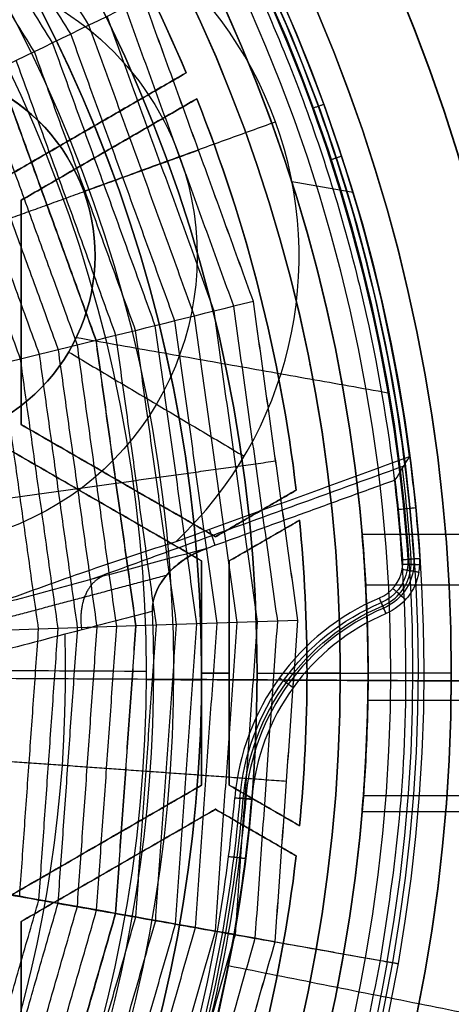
# Model space of a CAD drawing. Header units: millimetres. Extents: x -29.5 to 29.5, y -27.3 to 24.7.
# Tile 43 of 65: x 11.4 to 15.3, y -4.3 to 4.6. Entities that reach past the tile are written whole.
import ezdxf

# ---------------------------------------------------------------- set-up
doc = ezdxf.new("R2010")
doc.units = ezdxf.units.MM
for name, color, linetype, true_color in [('COTA', 252, 'Continuous', 0x696969), ('IGES level 1', 7, 'Continuous', 0xe5eaed), ('IGES level 16', 7, 'Continuous', 0xffffff), ('IGES level 3', 7, 'Continuous', 0xe5eaed), ('IGES level 5', 7, 'Continuous', 0xe5eaed), ('IGES level 7', 2, 'Continuous', 0xffff00), ('IGES level 8', 7, 'Continuous', 0xcad1ee)]:
    doc.layers.add(name, color=color, linetype=linetype, true_color=true_color)

# ---------------------------------------------------------------- blocks, each defined once
blk = doc.blocks.new('KIVI_5W_3D')
at = {"layer": 'IGES level 1'}
for centre, radius in [((0, 0, -0.3), 26), ((0, 0, -1.55), 25.85), ((0, 0, -1.7), 25.7), ((0, 0), 21), ((0, 0), 19.75), ((0, 0, -1.7), 19)]:
    blk.add_arc(centre, radius, 270, 90, dxfattribs=at)
at = {"layer": 'IGES level 1', "extrusion": (0, 0, -1)}
for centre, radius in [((0, 0, 1.4), 26), ((0, 0, 0.85), 26), ((0, 0, 0.15), 25.85), ((0, 0), 25.7), ((0, 0), 21), ((0, 0), 19.75), ((0, 0), 19), ((0, 0, 0.85), 19)]:
    blk.add_arc(centre, radius, 90, 270, dxfattribs=at)
at = {"layer": 'IGES level 16', "extrusion": (4.94606e-31, -0.000431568, -1)}
blk.add_arc((0, -0.0017, -5.3), 14.25, 90, 270, dxfattribs=at)
at = {"layer": 'IGES level 16', "extrusion": (6.99378e-34, 0.000431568, 1)}
for centre in [(0, -0.0017, 5.3), (0, -0.0017, 2.3)]:
    blk.add_arc(centre, 14.25, 270, 90, dxfattribs=at)
at = {"layer": 'IGES level 16', "extrusion": (0, 0.000431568, 1)}
for radius, start, end in [(14.25, 270, 90), (13.95, 22.79337, 37.20663), (13.95, 6.77984, 21.75715), (13.95, 354.34225, 5.65775), (13.95, 338.24285, 353.22016)]:
    blk.add_arc((0, -0.0017, 3.8), radius, start, end, dxfattribs=at)
at = {"layer": 'IGES level 16', "extrusion": (5.2388e-31, 0.000431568, 1)}
blk.add_arc((0, -0.0017, 2.3), 14.25, 270, 90, dxfattribs=at)
at = {"layer": 'IGES level 16', "extrusion": (1.0221e-20, -0.000431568, -1)}
blk.add_arc((0, -0.0017, -5.3), 13.95, 142.79337, 157.20663, dxfattribs=at)
blk.add_arc((0, -0.0017, -5.3), 13.95, 142.79337, 157.20663, dxfattribs=at)
at = {"layer": 'IGES level 16', "extrusion": (-1.56039e-20, 0.000431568, 1)}
blk.add_arc((0, -0.0017, 2.3), 13.95, 22.79337, 37.20663, dxfattribs=at)
at = {"layer": 'IGES level 16', "extrusion": (2.05003e-20, -0.000431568, -1)}
blk.add_arc((0, -0.0017, -2.3), 13.95, 142.79337, 157.20663, dxfattribs=at)
at = {"layer": 'IGES level 16', "extrusion": (1.6757e-20, -0.000431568, -1)}
for centre in [(0, -0.0017, -5.3), (0, -0.0017, -5.3), (0, -0.0017, -2.3)]:
    blk.add_arc(centre, 13.95, 158.24285, 173.22016, dxfattribs=at)
at = {"layer": 'IGES level 16', "extrusion": (-6.63448e-16, 0.000431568, 1)}
blk.add_arc((0, -0.0017, 2.3), 13.95, 6.77984, 21.75715, dxfattribs=at)
at = {"layer": 'IGES level 16', "extrusion": (-3.63662e-21, -0.000431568, -1)}
for centre in [(0, -0.0017, -5.3), (0, -0.0017, -5.3), (0, -0.0017, -2.3)]:
    blk.add_arc(centre, 13.95, 174.34225, 185.65775, dxfattribs=at)
at = {"layer": 'IGES level 16', "extrusion": (-4.57933e-21, 0.000431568, 1)}
blk.add_arc((0, -0.0017, 2.3), 13.95, 354.34225, 5.65775, dxfattribs=at)
at = {"layer": 'IGES level 16', "extrusion": (4.66994e-16, -0.000431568, -1)}
blk.add_arc((0, -0.0017, -5.3), 13.95, 186.77984, 201.75715, dxfattribs=at)
at = {"layer": 'IGES level 16', "extrusion": (-2.32611e-21, -0.000431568, -1)}
for centre in [(0, -0.0017, -5.3), (0, -0.0017, -2.3)]:
    blk.add_arc(centre, 13.95, 186.77984, 201.75715, dxfattribs=at)
at = {"layer": 'IGES level 16', "extrusion": (2.9935e-20, 0.000431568, 1)}
blk.add_arc((0, -0.0017, 2.3), 13.95, 338.24285, 353.22016, dxfattribs=at)
at = {"layer": 'IGES level 16'}
for points in [[(12.8606, 5.4049, 5.2977), (11.25, 4.475, 5.2981)], [(12.8606, 5.4049, 5.2977), (11.25, 4.475, 5.2981)], [(11.25, 4.4744, 3.7981), (12.8606, 5.4043, 3.7977)], [(12.8606, 5.4036, 2.2977), (11.25, 4.4737, 2.2981)], [(11.25, 4.4737, 2.2981), (12.8606, 5.4036, 2.2977)], [(12.8606, 5.4049, 5.2977), (12.8606, 5.4036, 2.2977)], [(12.8606, 5.4036, 2.2977), (12.8606, 5.4049, 5.2977)], [(11.375, 4.2585, 5.2982), (12.9562, 5.1715, 5.2978)], [(11.375, 4.2585, 5.2982), (12.9562, 5.1715, 5.2978)], [(12.9562, 5.1708, 3.7978), (11.375, 4.2579, 3.7982)], [(11.375, 4.2572, 2.2982), (12.9562, 5.1702, 2.2978)], [(12.9562, 5.1702, 2.2978), (11.375, 4.2572, 2.2982)], [(12.9562, 5.1702, 2.2978), (12.9562, 5.1715, 5.2978)], [(12.9562, 5.1715, 5.2978), (12.9562, 5.1702, 2.2978)], [(12.0553, 4.94, 5.2979), (12.0553, 4.9387, 2.2979)], [(12.1656, 4.7137, 2.298), (12.1656, 4.715, 5.298)], [(11.375, 2.2378, 5.299), (11.375, 4.2585, 5.2982)], [(11.375, 4.2585, 5.2982), (11.375, 4.2572, 2.2982)], [(11.375, 2.2378, 5.299), (11.375, 4.2585, 5.2982)], [(11.375, 4.2572, 2.2982), (11.375, 4.2585, 5.2982)], [(11.375, 2.2371, 3.799), (11.375, 4.2579, 3.7982)], [(11.375, 4.2572, 2.2982), (11.375, 2.2365, 2.299)], [(11.375, 2.2365, 2.299), (11.375, 4.2572, 2.2982)], [(13.5197, 3.4375, 2.2985), (13.5197, 3.4388, 5.2985)], [(11.375, 3.2469, 2.2986), (11.375, 3.2482, 5.2986)], [(13.9762, 2.7793, 2.2988), (13.9762, 2.7806, 5.2988)], [(11.375, 2.2365, 2.299), (11.375, 2.2378, 5.299)], [(13.125, 1.2274, 5.2995), (11.375, 2.2378, 5.299)], [(11.375, 2.2378, 5.299), (11.375, 2.2365, 2.299)], [(13.125, 1.2274, 5.2995), (11.375, 2.2378, 5.299)], [(13.125, 1.2268, 3.7995), (11.375, 2.2371, 3.799)], [(11.375, 2.2365, 2.299), (13.125, 1.2261, 2.2995)], [(13.125, 1.2261, 2.2995), (11.375, 2.2365, 2.299)], [(11.25, 2.0213, 5.2991), (13, 1.0109, 5.2996)], [(11.25, 2.0213, 5.2991), (13, 1.0109, 5.2996)], [(13, 1.0103, 3.7996), (11.25, 2.0206, 3.7991)], [(13, 1.0096, 2.2996), (11.25, 2.02, 2.2991)], [(11.25, 2.02, 2.2991), (13, 1.0096, 2.2996)], [(12.25, 1.7313, 2.2993), (12.25, 1.7326, 5.2993)], [(13.8524, 1.6474, 5.2993), (13.125, 1.2274, 5.2995)], [(13.8524, 1.6474, 5.2993), (13.125, 1.2274, 5.2995)], [(13.125, 1.2268, 3.7995), (13.8524, 1.6468, 3.7993)], [(13.8524, 1.6461, 2.2993), (13.125, 1.2261, 2.2995)], [(13.125, 1.2261, 2.2995), (13.8524, 1.6461, 2.2993)], [(13.8524, 1.6474, 5.2993), (13.8524, 1.6461, 2.2993)], [(13.8524, 1.6461, 2.2993), (13.8524, 1.6474, 5.2993)], [(12.125, 1.5161, 5.2993), (12.125, 1.5148, 2.2993)], [(13.4887, 1.4374, 5.2994), (13.4887, 1.4361, 2.2994)], [(13.25, 1.0109, 5.2996), (13.882, 1.3758, 5.2994)], [(13.25, 1.0109, 5.2996), (13.882, 1.3758, 5.2994)], [(13.882, 1.3752, 3.7994), (13.25, 1.0103, 3.7996)], [(13.25, 1.0096, 2.2996), (13.882, 1.3745, 2.2994)], [(13.882, 1.3745, 2.2994), (13.25, 1.0096, 2.2996)], [(13.882, 1.3745, 2.2994), (13.882, 1.3758, 5.2994)], [(13.882, 1.3758, 5.2994), (13.882, 1.3745, 2.2994)], [(13.125, 1.2261, 2.2995), (13.125, 1.2274, 5.2995)], [(13.125, 1.2274, 5.2995), (13.125, 1.2261, 2.2995)], [(13.566, 1.1921, 2.2995), (13.566, 1.1934, 5.2995)], [(13, 1.0096, 2.2996), (13, 1.0109, 5.2996)], [(13, 1.0109, 5.2996), (13, -1.0098, 5.3004)], [(13, 1.0109, 5.2996), (13, 1.0096, 2.2996)], [(13, 1.0109, 5.2996), (13, -1.0098, 5.3004)], [(13, -1.0104, 3.8004), (13, 1.0103, 3.7996)], [(13, -1.0111, 2.3004), (13, 1.0096, 2.2996)], [(13, 1.0096, 2.2996), (13, -1.0111, 2.3004)], [(13.25, -1.0098, 5.3004), (13.25, 1.0109, 5.2996)], [(13.25, 1.0109, 5.2996), (13.25, 1.0096, 2.2996)], [(13.25, -1.0098, 5.3004), (13.25, 1.0109, 5.2996)], [(13.25, 1.0096, 2.2996), (13.25, 1.0109, 5.2996)], [(13.25, -1.0104, 3.8004), (13.25, 1.0103, 3.7996)], [(13.25, 1.0096, 2.2996), (13.25, -1.0111, 2.3004)], [(13.25, -1.0111, 2.3004), (13.25, 1.0096, 2.2996)], [(13, -0.0007, 2.3), (13, 0.0006, 5.3)], [(13, 0.0006, 5.3), (13.25, 0.0006, 5.3)], [(13.25, -0.0007, 2.3), (13.25, 0.0006, 5.3)], [(13.95, -0.0007, 2.3), (13.95, 0.0006, 5.3)], [(13.95, 0.0006, 5.3), (14.25, 0.0006, 5.3)], [(13, -0.0007, 2.3), (13.25, -0.0007, 2.3)], [(13.95, -0.0007, 2.3), (14.25, -0.0007, 2.3)], [(13, -1.0098, 5.3004), (11.25, -2.0202, 5.3009)], [(13, -1.0098, 5.3004), (11.25, -2.0202, 5.3009)], [(11.25, -2.0208, 3.8009), (13, -1.0104, 3.8004)], [(11.25, -2.0215, 2.3009), (13, -1.0111, 2.3004)], [(13, -1.0111, 2.3004), (11.25, -2.0215, 2.3009)], [(13, -1.0111, 2.3004), (13, -1.0098, 5.3004)], [(13, -1.0098, 5.3004), (13, -1.0111, 2.3004)], [(13.25, -1.0111, 2.3004), (13.25, -1.0098, 5.3004)], [(13.882, -1.3747, 5.3006), (13.25, -1.0098, 5.3004)], [(13.882, -1.3747, 5.3006), (13.25, -1.0098, 5.3004)], [(13.25, -1.0098, 5.3004), (13.25, -1.0111, 2.3004)], [(13.882, -1.3754, 3.8006), (13.25, -1.0104, 3.8004)], [(13.882, -1.376, 2.3006), (13.25, -1.0111, 2.3004)], [(13.25, -1.0111, 2.3004), (13.882, -1.376, 2.3006)], [(11.375, -2.2367, 5.301), (13.125, -1.2263, 5.3005)], [(11.375, -2.2367, 5.301), (13.125, -1.2263, 5.3005)], [(13.125, -1.227, 3.8005), (11.375, -2.2373, 3.801)], [(13.125, -1.2276, 2.3005), (11.375, -2.238, 2.301)], [(11.375, -2.238, 2.301), (13.125, -1.2276, 2.3005)], [(13.125, -1.2263, 5.3005), (13.125, -1.2276, 2.3005)], [(13.125, -1.2263, 5.3005), (13.8524, -1.6463, 5.3007)], [(13.125, -1.2276, 2.3005), (13.125, -1.2263, 5.3005)], [(13.125, -1.2263, 5.3005), (13.8524, -1.6463, 5.3007)], [(13.8524, -1.6469, 3.8007), (13.125, -1.227, 3.8005)], [(13.125, -1.2276, 2.3005), (13.8524, -1.6476, 2.3007)], [(13.8524, -1.6476, 2.3007), (13.125, -1.2276, 2.3005)], [(13.566, -1.1936, 2.3005), (13.566, -1.1923, 5.3005)], [(13.882, -1.3747, 5.3006), (13.882, -1.376, 2.3006)], [(13.882, -1.376, 2.3006), (13.882, -1.3747, 5.3006)], [(13.4887, -1.4363, 5.3006), (13.4887, -1.4376, 2.3006)], [(12.125, -1.515, 5.3007), (12.125, -1.5163, 2.3007)], [(13.8524, -1.6476, 2.3007), (13.8524, -1.6463, 5.3007)], [(13.8524, -1.6463, 5.3007), (13.8524, -1.6476, 2.3007)], [(12.25, -1.7328, 2.3007), (12.25, -1.7315, 5.3007)], [(11.375, -2.238, 2.301), (11.375, -2.2367, 5.301)], [(11.375, -4.2574, 5.3018), (11.375, -2.2367, 5.301)], [(11.375, -2.2367, 5.301), (11.375, -2.238, 2.301)], [(11.375, -4.2574, 5.3018), (11.375, -2.2367, 5.301)], [(11.375, -4.258, 3.8018), (11.375, -2.2373, 3.801)], [(11.375, -2.238, 2.301), (11.375, -4.2587, 2.3018)], [(11.375, -4.2587, 2.3018), (11.375, -2.238, 2.301)]]:
    blk.add_open_spline(points, degree=1, dxfattribs=at)
at = {"layer": 'IGES level 3', "extrusion": (-6.34761e-31, -0.000431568, -1)}
blk.add_arc((0, -0.0017, -13.3), 18, 90, 270, dxfattribs=at)
at = {"layer": 'IGES level 3', "extrusion": (0, -0.000431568, -1)}
for centre, radius, start, end in [((0, -0.0017, -5.8), 18, 90, 270), ((0, -0.0017, -10.05), 16.5, 90, 270), ((0, -0.0017, -6.05), 15.25, 90, 270), ((0, -0.0017, -0.05), 15.25, 90, 270), ((0, -0.0017, -3.8), 14.5, 90, 175.11767), ((0, -0.0017, -2.05), 13.5, 90, 270), ((0, -0.0017, -3.8), 14.5, 184.8823, 270)]:
    blk.add_arc(centre, radius, start, end, dxfattribs=at)
at = {"layer": 'IGES level 3', "extrusion": (-2.74226e-31, 0.000431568, 1)}
blk.add_arc((0, -0.0017, -1.7), 18, 270, 90, dxfattribs=at)
at = {"layer": 'IGES level 3', "extrusion": (-7.24601e-35, -0.000431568, -1)}
for centre, radius in [((0, -0.0017, 1.7), 18), ((0, -0.0017, -6.8), 15.25), ((0, -0.0017, -5.3), 15.25), ((0, -0.0017, -2.3), 14.5), ((0, -0.0017, -2.3), 13.5)]:
    blk.add_arc(centre, radius, 90, 270, dxfattribs=at)
at = {"layer": 'IGES level 3', "extrusion": (9.27044e-33, 0.000431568, 1)}
blk.add_arc((0, -0.0017, -1.7), 17, 270, 90, dxfattribs=at)
at = {"layer": 'IGES level 3', "extrusion": (-2.65015e-30, -0.000431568, -1)}
blk.add_arc((0, -0.0017, -13.3), 16.5, 90, 270, dxfattribs=at)
at = {"layer": 'IGES level 3', "extrusion": (1.65558e-31, 0.000431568, 1)}
blk.add_arc((0, -0.0017, 6.8), 16.5, 270, 90, dxfattribs=at)
at = {"layer": 'IGES level 3', "extrusion": (2.75721e-31, -0.000431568, -1)}
blk.add_arc((0, -0.0017, -6.8), 15.25, 90, 270, dxfattribs=at)
at = {"layer": 'IGES level 3', "extrusion": (1.9021e-31, 0.000431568, 1)}
blk.add_arc((0, -0.0017, 5.3), 15.25, 270, 90, dxfattribs=at)
at = {"layer": 'IGES level 3', "extrusion": (-8.25813e-31, -0.000431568, -1)}
blk.add_arc((0, -0.0017, -5.3), 14.5, 90, 270, dxfattribs=at)
at = {"layer": 'IGES level 3', "extrusion": (-7.23001e-35, 0.000431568, 1)}
for centre, radius in [((0, -0.0017, 5.3), 14.5), ((0, -0.0017, 2.3), 13.5), ((0, -0.0017, 1.8), 13.5)]:
    blk.add_arc(centre, radius, 270, 90, dxfattribs=at)
at = {"layer": 'IGES level 3', "extrusion": (-2.54374e-30, 0.000431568, 1)}
blk.add_arc((0, -0.0017, 2.3), 14.5, 270, 90, dxfattribs=at)
at = {"layer": 'IGES level 3', "extrusion": (-6.36301e-31, -0.000431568, -1)}
blk.add_arc((0, -0.0017, -1.8), 13.5, 90, 270, dxfattribs=at)
at = {"layer": 'IGES level 3'}
for points, knots in [([(14.446, 1.25, 3.9995), (14.446, 1.2497, 3.6666), (14.4588, 1.1175, 3.3491), (14.4874, 0.6483, 2.8811), (14.5, 0.3302, 2.7496), (14.5, -0.3333, 2.7504), (14.4873, -0.6509, 2.8826), (14.4587, -1.1189, 3.3517), (14.446, -1.25, 3.669), (14.446, -1.25, 4.0005)], [0, 0, 0, 0, 0.25, 0.25, 0.5, 0.5, 0.75, 0.75, 1, 1, 1, 1]), ([(14.446, -1.25, 4.0005), (14.446, -1.2497, 4.3324), (14.4587, -1.1181, 4.65), (14.4874, -0.6486, 5.1188), (14.5, -0.3304, 5.2503), (14.5, 0.3324, 5.2497), (14.4874, 0.6497, 5.1182), (14.4587, 1.1185, 4.6492), (14.446, 1.25, 4.3315), (14.446, 1.25, 3.9995)], [1, 1, 1, 1, 1.25, 1.25, 1.5, 1.5, 1.75, 1.75, 2, 2, 2, 2]), ([(14.446, -1.25, 4.0005), (14.446, -1.25, 3.669), (14.4587, -1.1188, 3.3515), (14.4873, -0.651, 2.8827), (14.5, -0.3332, 2.7504), (14.5, 0.3302, 2.7496), (14.4874, 0.6484, 2.8812), (14.4588, 1.1173, 3.349), (14.446, 1.2497, 3.6666), (14.446, 1.25, 3.9995)], [3, 3, 3, 3, 3.25, 3.25, 3.5, 3.5, 3.75, 3.75, 4, 4, 4, 4]), ([(14.446, 1.25, 3.9995), (14.446, 1.25, 4.3315), (14.4587, 1.1182, 4.6495), (14.4873, 0.65, 5.1179), (14.5, 0.3324, 5.2497), (14.5, -0.3304, 5.2503), (14.4874, -0.6486, 5.1188), (14.4587, -1.1181, 4.65), (14.446, -1.2497, 4.3324), (14.446, -1.25, 4.0005)], [2, 2, 2, 2, 2.25, 2.25, 2.5, 2.5, 2.75, 2.75, 3, 3, 3, 3])]:
    blk.add_open_spline(points, degree=3, knots=knots, dxfattribs=at)
for points in [[(14.446, 1.25, 3.9995), (17.9565, 1.25, 3.9995)], [(14.4783, 0.7934, 4.9659), (17.9825, 0.7934, 4.9659)], [(14.4783, 0.7926, 3.0334), (17.9825, 0.7926, 3.0334)], [(14.5, 0.0006, 5.3), (15.25, 0.0006, 5.3)], [(13.5, -0.0007, 2.3), (14.5, -0.0007, 2.3)], [(14.4979, -0.2433, 5.2261), (17.9983, -0.2433, 5.2261)], [(14.4979, -0.2444, 2.7741), (17.9983, -0.2444, 2.7741)], [(14.4581, -1.1021, 4.5897), (17.9663, -1.1021, 4.5897)], [(14.4581, -1.1027, 3.4112), (17.9663, -1.1027, 3.4112)], [(17.9565, -1.25, 4.0005), (14.446, -1.25, 4.0005)], [(13.2406, -2.6345, 2.3011), (13.2406, -2.6347, 1.8011)], [(13.2406, -2.6347, 1.8011), (16.6733, -3.319, -1.6986)], [(14.2214, -2.8282, 5.3012), (14.2214, -2.8295, 2.3012)], [(14.957, -2.9739, 6.8013), (14.957, -2.9746, 5.3013)]]:
    blk.add_open_spline(points, degree=1, dxfattribs=at)
at = {"layer": 'IGES level 5', "extrusion": (-1.17595e-16, 0.000431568, 1)}
blk.add_arc((0, -0.0017, 24.8), 20.5, 269.70915, 89.70915, dxfattribs=at)
at = {"layer": 'IGES level 5', "extrusion": (0, -0.000431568, -1)}
for centre, radius, end in [((0, -0.0017, -19.3), 20.5, 270.29085), ((0, -0.0017, -25.05), 20.25, 270.29085), ((0, -0.0017, -10.8), 17.25, 270.29085), ((0, -0.0017, -13.7), 16, 270.29085), ((0, -0.0017, -17.35), 13, 260.79209)]:
    blk.add_arc(centre, radius, 90.29085, end, dxfattribs=at)
at = {"layer": 'IGES level 5', "extrusion": (1.16716e-16, -0.000431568, -1)}
blk.add_arc((0, -0.0017, -13.8), 20.5, 90.29085, 270.29085, dxfattribs=at)
at = {"layer": 'IGES level 5', "extrusion": (0, 0.000431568, 1)}
for centre, radius, start, end in [((0, -0.0017, 13.55), 20.25, 269.70915, 89.70915), ((0, -0.0017, 15.35), 12.75, 278.98367, 260.43464)]:
    blk.add_arc(centre, radius, start, end, dxfattribs=at)
at = {"layer": 'IGES level 5', "extrusion": (1.17199e-16, -0.000431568, -1)}
blk.add_arc((0, -0.0017, -25.3), 20, 90.29085, 270.29085, dxfattribs=at)
at = {"layer": 'IGES level 5', "extrusion": (-1.17199e-16, 0.000431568, 1)}
blk.add_arc((0, -0.0017, 13.3), 20, 269.70915, 89.70915, dxfattribs=at)
at = {"layer": 'IGES level 5', "extrusion": (-1.17562e-16, 0.000431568, 1)}
blk.add_arc((0, -0.0017, 13.3), 17.25, 269.70915, 89.70915, dxfattribs=at)
at = {"layer": 'IGES level 5', "extrusion": (1.16703e-16, -0.000431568, -1)}
blk.add_arc((0, -0.0017, -13.3), 17.25, 90.29085, 270.29085, dxfattribs=at)
at = {"layer": 'IGES level 5', "extrusion": (-1.17749e-16, 0.000431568, 1)}
blk.add_arc((0, -0.0017, 8.3), 17.25, 269.70915, 89.70915, dxfattribs=at)
at = {"layer": 'IGES level 5', "extrusion": (1.16523e-16, -0.000431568, -1)}
blk.add_arc((0, -0.0017, -19.1), 16, 90.29085, 270.29085, dxfattribs=at)
at = {"layer": 'IGES level 5', "extrusion": (-1.16522e-16, 0.000431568, 1)}
blk.add_arc((0, -0.0017, 8.3), 16, 269.70915, 89.70915, dxfattribs=at)
at = {"layer": 'IGES level 5', "extrusion": (1.1694e-16, -0.000431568, -1)}
blk.add_arc((0, -0.0017, -8.3), 16, 90.29085, 270.29085, dxfattribs=at)
at = {"layer": 'IGES level 5', "extrusion": (1.16099e-16, -0.000431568, -1)}
blk.add_arc((0, -0.0017, -19.1), 13, 90.29085, 260.79209, dxfattribs=at)
at = {"layer": 'IGES level 5', "extrusion": (-1.27563e-16, 0.000431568, 1)}
blk.add_arc((0, -0.0017, 15.6), 13, 279.20791, 89.70915, dxfattribs=at)
at = {"layer": 'IGES level 5', "extrusion": (4.33459e-16, -0.000431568, -1)}
blk.add_arc((0, -0.0017, -15.1), 12.5, 279.1897, 261.39199, dxfattribs=at)
at = {"layer": 'IGES level 5'}
for points in [[(-12.4993, 0.1435, 15.0999), (12.5001, 0.0166, 15.1)], [(9.9999, -0.0416, 25.3), (19.9997, -0.0923, 25.3)], [(12.4998, -0.0587, 15.1), (12.9998, -0.061, 15.6)], [(13, -0.0595, 19.1), (15.9998, -0.0747, 19.1)], [(12.924, -1.397, 19.1006), (12.924, -1.3985, 15.6006)]]:
    blk.add_open_spline(points, degree=1, dxfattribs=at)
at = {"layer": 'IGES level 7', "color": 254, "true_color": 0xcad1ee, "extrusion": (6.47186e-17, -0.000431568, -1)}
blk.add_arc((0, -0.0017, -6.8), 15, 10.05118, 190.05118, dxfattribs=at)
at = {"layer": 'IGES level 7', "color": 254, "true_color": 0xcad1ee, "extrusion": (0, 0.000431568, 1)}
for start, end in [(349.94882, 169.94882), (169.94882, 349.94882)]:
    blk.add_arc((0, -0.0017, 6.2413), 14.9511, start, end, dxfattribs=at)
at = {"layer": 'IGES level 7', "color": 254, "true_color": 0xcad1ee, "extrusion": (-1.65541e-11, 0.000431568, 1)}
blk.add_arc((0, -0.0017, 5.6826), 14.9022, 349.94882, 169.94882, dxfattribs=at)
at = {"layer": 'IGES level 7', "color": 254, "true_color": 0xcad1ee, "extrusion": (1.21174e-11, 0.000431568, 1)}
blk.add_arc((0, -0.0017, 5.5), 14.703, 349.94882, 169.94882, dxfattribs=at)
at = {"layer": 'IGES level 7', "color": 254, "true_color": 0xcad1ee, "extrusion": (1.16042e-12, -0.000431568, -1)}
blk.add_arc((0, -0.0017, -5.6826), 14.9022, 190.05118, 10.05118, dxfattribs=at)
at = {"layer": 'IGES level 7', "color": 254, "true_color": 0xcad1ee, "extrusion": (1.81343e-16, -0.000431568, -1)}
blk.add_arc((0, -0.0017, -6.8), 15, 190.05118, 10.05118, dxfattribs=at)
at = {"layer": 'IGES level 7', "color": 254, "true_color": 0xcad1ee, "extrusion": (2.1501e-11, 0.000431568, 1)}
blk.add_arc((0, -0.0017, 5.5), 14.703, 169.94882, 349.94882, dxfattribs=at)
at = {"layer": 'IGES level 7', "color": 254, "true_color": 0xcad1ee, "extrusion": (-0.174528, -0.984652, 0.000424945)}
blk.add_arc((14.7029, 5.7011, 0.0017), 0.2, 270.00432, 355.00432, dxfattribs=at)
at = {"layer": 'IGES level 7', "color": 254, "true_color": 0xcad1ee}
for points in [[(-14.6104, 2.5903, 5.5514), (-9.4311, 31.8111, 5.5388), (19.7897, 26.6318, 5.5411), (14.6104, -2.589, 5.5537)], [(14.6104, -2.589, 5.5537), (9.4311, -31.8098, 5.5663), (-19.7897, -26.6304, 5.564), (-14.6104, 2.5903, 5.5514)]]:
    blk.add_rational_spline(points, [0.833073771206, 0.277691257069, 0.277691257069, 0.833073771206], degree=3, dxfattribs=at)
for points, degree in [([(11.9855, 5.8341, 7.6836), (10.5109, 8.1985, 7.6825)], 1), ([(11.8216, 5.7544, 7.9519), (10.3672, 8.0866, 7.9509)], 1), ([(11.6577, 5.6748, 8.209), (10.2235, 7.9746, 8.208)], 1), ([(11.4939, 5.5951, 8.4556), (10.0798, 7.8626, 8.4547)], 1), ([(12.4773, 6.073, 6.7974), (12.0395, 5.8603, 7.6488), (11.6016, 5.6475, 8.3279), (11.1638, 5.4347, 8.9233)], 3), ([(13.4668, 3.3461, 6.799), (12.4771, 6.0729, 6.7978)], 1), ([(13.4671, 3.3462, 6.7986), (12.4773, 6.073, 6.7974)], 1), ([(13.29, 3.3023, 7.1092), (12.3132, 5.9933, 7.1081)], 1), ([(13.1131, 3.2585, 7.4039), (12.1494, 5.9137, 7.4028)], 1), ([(12.9362, 3.2147, 7.6847), (11.9855, 5.8341, 7.6836)], 1), ([(12.5825, 3.127, 8.2101), (11.6577, 5.6748, 8.209)], 1), ([(12.7593, 3.1709, 7.953), (11.8216, 5.7544, 7.9519)], 1), ([(12.4056, 3.0832, 8.4567), (11.4939, 5.5951, 8.4556)], 1), ([(12.2287, 3.0394, 8.6936), (11.33, 5.5155, 8.6926)], 1), ([(12.0493, 2.9949, 8.9243), (11.1638, 5.4347, 8.9233)], 1), ([(12.0518, 2.9956, 8.9212), (11.1661, 5.4359, 8.9202)], 1), ([(11.8811, 2.9533, 9.1886), (11.0079, 5.359, 9.1876)], 1), ([(11.7103, 2.9109, 9.444), (10.8497, 5.2821, 9.443)], 1), ([(11.5395, 2.8686, 9.6877), (10.6914, 5.2052, 9.6867)], 1), ([(11.3687, 2.8263, 9.9209), (10.5332, 5.1283, 9.9199)], 1), ([(14.1669, 4.624, 5.6806), (14.2599, 4.6548, 6.798)], 1), ([(13.4671, 3.3462, 6.7986), (12.9945, 3.2291, 7.6499), (12.5219, 3.1121, 8.329), (12.0493, 2.9949, 8.9243)], 3), ([(13.6858, 0.467, 7.1105), (13.29, 3.3023, 7.1092)], 1), ([(13.868, 0.4731, 6.8002), (13.4668, 3.3461, 6.799)], 1), ([(13.8682, 0.4731, 6.7998), (13.4671, 3.3462, 6.7986)], 1), ([(13.3216, 0.4549, 7.6859), (12.9362, 3.2147, 7.6847)], 1), ([(13.5037, 0.461, 7.4051), (13.1131, 3.2585, 7.4039)], 1), ([(12.9573, 0.4427, 8.2112), (12.5825, 3.127, 8.2101)], 1), ([(13.1394, 0.4488, 7.9542), (12.7593, 3.1709, 7.953)], 1), ([(12.593, 0.4305, 8.6948), (12.2287, 3.0394, 8.6936)], 1), ([(12.7751, 0.4366, 8.4579), (12.4056, 3.0832, 8.4567)], 1), ([(12.0493, 2.9949, 8.9243), (11.5948, 2.8823, 9.6565), (11.1402, 2.7697, 10.2468), (10.6856, 2.657, 10.7639)], 3), ([(12.235, 0.4186, 9.1897), (11.8811, 2.9533, 9.1886)], 1), ([(12.4083, 0.4243, 8.9255), (12.0493, 2.9949, 8.9243)], 1), ([(12.4108, 0.4244, 8.9223), (12.0518, 2.9956, 8.9212)], 1), ([(11.8833, 0.4068, 9.6888), (11.5395, 2.8686, 9.6877)], 1), ([(12.0591, 0.4127, 9.4451), (11.7103, 2.9109, 9.444)], 1), ([(11.5315, 0.395, 10.1456), (11.198, 2.784, 10.1445)], 1), ([(11.7074, 0.4009, 9.922), (11.3687, 2.8263, 9.9209)], 1), ([(13.8682, 0.4731, 6.7998), (13.3816, 0.4569, 7.6511), (12.8949, 0.4406, 8.3301), (12.4083, 0.4243, 8.9255)], 3), ([(12.9452, -2.2928, 7.9554), (13.1394, 0.4488, 7.9542)], 1), ([(13.1247, -2.3247, 7.6871), (13.3216, 0.4549, 7.6859)], 1), ([(13.3041, -2.3567, 7.4063), (13.5037, 0.461, 7.4051)], 1), ([(13.4836, -2.3886, 7.1117), (13.6858, 0.467, 7.1105)], 1), ([(13.663, -2.4205, 6.8015), (13.868, 0.4731, 6.8002)], 1), ([(13.6633, -2.4206, 6.801), (13.8682, 0.4731, 6.7998)], 1), ([(12.4083, 0.4243, 8.9255), (11.9401, 0.4087, 9.6576), (11.472, 0.393, 10.2478), (11.0039, 0.3773, 10.7649)], 3), ([(11.3611, -2.0111, 10.1466), (11.5315, 0.395, 10.1456)], 1), ([(11.5344, -2.0419, 9.923), (11.7074, 0.4009, 9.922)], 1), ([(11.7076, -2.0727, 9.6898), (11.8833, 0.4068, 9.6888)], 1), ([(11.8809, -2.1035, 9.4461), (12.0591, 0.4127, 9.4451)], 1), ([(12.0542, -2.1343, 9.1908), (12.235, 0.4186, 9.1897)], 1), ([(12.2249, -2.1647, 8.9266), (12.4083, 0.4243, 8.9255)], 1), ([(12.2274, -2.1652, 8.9234), (12.4108, 0.4244, 8.9223)], 1), ([(12.4069, -2.1971, 8.6959), (12.593, 0.4305, 8.6948)], 1), ([(12.5863, -2.229, 8.459), (12.7751, 0.4366, 8.4579)], 1), ([(12.7658, -2.2609, 8.2124), (12.9573, 0.4427, 8.2112)], 1), ([(8.8619, -1.5701, 5.5007), (14.4773, -2.5654, 5.5011)], 1), ([(12.2249, -2.1647, 8.9266), (11.7637, -2.0827, 9.6586), (11.3025, -2.0006, 10.2489), (10.8413, -1.9187, 10.7659)], 3), ([(10.8573, -4.3954, 9.924), (11.5344, -2.0419, 9.923)], 1), ([(11.0204, -4.4615, 9.6909), (11.7076, -2.0727, 9.6898)], 1), ([(11.1835, -4.5277, 9.4472), (11.8809, -2.1035, 9.4461)], 1), ([(11.3465, -4.5939, 9.1919), (12.0542, -2.1343, 9.1908)], 1), ([(11.5073, -4.6591, 8.9277), (12.2249, -2.1647, 8.9266)], 1), ([(11.5096, -4.66, 8.9245), (12.2274, -2.1652, 8.9234)], 1), ([(11.6786, -4.7286, 8.697), (12.4069, -2.1971, 8.6959)], 1), ([(13.6633, -2.4206, 6.801), (13.1838, -2.3352, 7.6523), (12.7044, -2.25, 8.3313), (12.2249, -2.1647, 8.9266)], 3), ([(11.8475, -4.7971, 8.4601), (12.5863, -2.229, 8.459)], 1), ([(12.0164, -4.8656, 8.2135), (12.7658, -2.2609, 8.2124)], 1), ([(12.1853, -4.9341, 7.9565), (12.9452, -2.2928, 7.9554)], 1), ([(12.3542, -5.0027, 7.6882), (13.1247, -2.3247, 7.6871)], 1), ([(12.5231, -5.0712, 7.4075), (13.3041, -2.3567, 7.4063)], 1), ([(12.6921, -5.1398, 7.1129), (13.4836, -2.3886, 7.1117)], 1), ([(12.861, -5.2083, 6.8027), (13.663, -2.4205, 6.8015)], 1), ([(12.8612, -5.2084, 6.8022), (13.6633, -2.4206, 6.801)], 1), ([(13.6633, -2.4206, 6.801), (14.7698, -2.6167, 6.8011)], 1), ([(14.6735, -2.6001, 5.6837), (14.7698, -2.6167, 6.8011)], 1)]:
    blk.add_open_spline(points, degree=degree, dxfattribs=at)
for points, knots in [([(11.6066, 4.2148, 8.9238), (11.6074, 4.2151, 8.9228), (11.665, 4.236, 8.8474), (11.7793, 4.2774, 8.6947), (11.9497, 4.3392, 8.4578), (12.1201, 4.4009, 8.2112), (12.2905, 4.4626, 7.9543), (12.4608, 4.5244, 7.6862), (12.6312, 4.5861, 7.4056), (12.8016, 4.6478, 7.1112), (12.9152, 4.6889, 6.9046), (12.972, 4.7095, 6.7984), (12.972, 4.7095, 6.7983), (12.9721, 4.7096, 6.7981), (12.9722, 4.7096, 6.798)], [0, 0, 0, 0, 0.0013225, 0.0952104, 0.1890983, 0.2829863, 0.3768742, 0.4707621, 0.56465, 0.6585379, 0.7524258, 0.7524258, 0.7524258, 0.7525569, 0.7525569, 0.7525569, 0.7525569]), ([(10.2929, 3.7388, 10.7635), (10.2929, 3.7388, 10.7634), (10.3478, 3.7587, 10.6987), (10.4575, 3.7985, 10.5665), (10.622, 3.8581, 10.3602), (10.7865, 3.9177, 10.1455), (10.951, 3.9773, 9.922), (11.1155, 4.0369, 9.6889), (11.28, 4.0965, 9.4454), (11.4437, 4.1558, 9.1915), (11.5525, 4.1953, 9.0142), (11.6066, 4.2148, 8.9238)], [0, 0, 0, 0, 0.000054, 0.125276, 0.250497, 0.375719, 0.50094, 0.626162, 0.751384, 0.876605, 1, 1, 1, 1]), ([(12.2288, 1.7096, 8.9249), (12.2297, 1.7098, 8.9239), (12.2903, 1.7182, 8.8485), (12.4108, 1.735, 8.6958), (12.5904, 1.7599, 8.4589), (12.7699, 1.7849, 8.2124), (12.9494, 1.8098, 7.9555), (13.1289, 1.8348, 7.6874), (13.3084, 1.8597, 7.4068), (13.4879, 1.8847, 7.1124), (13.6076, 1.9013, 6.9058), (13.6674, 1.9096, 6.7996), (13.6675, 1.9096, 6.7995), (13.6676, 1.9096, 6.7993), (13.6677, 1.9096, 6.7992)], [0, 0, 0, 0, 0.0013225, 0.0952104, 0.1890983, 0.2829863, 0.3768742, 0.4707621, 0.56465, 0.6585379, 0.7524258, 0.7524258, 0.7524258, 0.7525569, 0.7525569, 0.7525569, 0.7525569]), ([(10.8447, 1.5172, 10.7644), (10.8447, 1.5172, 10.7644), (10.9025, 1.5252, 10.6996), (11.0181, 1.5413, 10.5674), (11.1914, 1.5654, 10.3612), (11.3647, 1.5895, 10.1465), (11.5381, 1.6136, 9.923), (11.7114, 1.6377, 9.69), (11.8847, 1.6618, 9.4465), (12.0572, 1.6858, 9.1926), (12.1719, 1.7017, 9.0152), (12.2288, 1.7096, 8.9249)], [0, 0, 0, 0, 0.0000541, 0.1252757, 0.2504973, 0.3757189, 0.5009405, 0.6261621, 0.7513837, 0.8766052, 1, 1, 1, 1]), ([(10.9226, -0.7707, 10.7654), (10.9226, -0.7707, 10.7654), (10.9808, -0.7748, 10.7006), (11.0972, -0.7831, 10.5684), (11.2718, -0.7956, 10.3622), (11.4463, -0.808, 10.1476), (11.6209, -0.8205, 9.9241), (11.7955, -0.833, 9.691), (11.97, -0.8454, 9.4475), (12.1437, -0.8578, 9.1937), (12.2593, -0.8661, 9.0164), (12.3166, -0.8702, 8.926)], [0, 0, 0, 0, 0.0000541, 0.1252757, 0.2504973, 0.3757189, 0.5009405, 0.6261621, 0.7513837, 0.8766052, 1, 1, 1, 1]), ([(12.3166, -0.8702, 8.926), (12.3174, -0.8703, 8.925), (12.3786, -0.8746, 8.8496), (12.4999, -0.8833, 8.6969), (12.6807, -0.8962, 8.4601), (12.8615, -0.9091, 8.2135), (13.0423, -0.922, 7.9567), (13.2231, -0.9349, 7.6886), (13.4039, -0.9479, 7.408), (13.5847, -0.9608, 7.1137), (13.7053, -0.9694, 6.9071), (13.7655, -0.9737, 6.8009), (13.7656, -0.9737, 6.8007), (13.7657, -0.9737, 6.8006), (13.7658, -0.9737, 6.8004)], [0, 0, 0, 0, 0.0013225, 0.0952104, 0.1890983, 0.2829863, 0.3768742, 0.4707621, 0.56465, 0.6585379, 0.7524258, 0.7524258, 0.7524258, 0.7525569, 0.7525569, 0.7525569, 0.7525569])]:
    blk.add_open_spline(points, degree=3, knots=knots, dxfattribs=at)
at = {"layer": 'IGES level 8', "color": 2, "true_color": 0xffff00, "extrusion": (0, -0.000431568, -1)}
for centre, radius, start, end in [((0, -0.0017, -14.075), 14.9463, 144.02281, 176.07956), ((-10.34, 3.7513, -13.9694), 2.6194, 340.05118, 160.05118), ((-10.34, 3.7513, -13.9694), 2.6194, 160.05118, 340.05118), ((-14.4661, 0.9897, -14.075), 0.4463, 176.07956, 190.05118), ((-14.4661, 0.9897, -14.075), 0.4463, 190.05118, 246.95723), ((-15.4446, -1.3109, -12.175), 2.0766, 4.84505, 66.95723), ((0, -0.0017, -12.097), 11.7719, 178.32119, 321.78118), ((0, -0.0017, -14.075), 13.4463, 184.84505, 190.05118), ((0, -0.0017, -14.075), 13.4463, 190.05118, 204.96986)]:
    blk.add_arc(centre, radius, start, end, dxfattribs=at)
at = {"layer": 'IGES level 8', "color": 2, "true_color": 0xffff00, "extrusion": (1.16413e-15, -0.000431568, -1)}
blk.add_arc((0, -0.0017, -15.1), 14.8926, 144.02281, 176.07956, dxfattribs=at)
at = {"layer": 'IGES level 8', "color": 2, "true_color": 0xffff00, "extrusion": (-1.97751e-14, 0.000431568, 1)}
blk.add_arc((0, -0.0017, 13.05), 15, 7.44764, 32.44999, dxfattribs=at)
at = {"layer": 'IGES level 8', "color": 2, "true_color": 0xffff00, "extrusion": (-7.42277e-15, 0.000431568, 1)}
blk.add_arc((10.34, 3.7513, 13.05), 3.5388, 19.94882, 86.51532, dxfattribs=at)
at = {"layer": 'IGES level 8', "color": 2, "true_color": 0xffff00, "extrusion": (0, 0.000431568, 1)}
for centre, radius, start, end in [((10.34, 3.7513, 14.9944), 1.7, 289.94882, 109.94882), ((0, -0.0017, 12.175), 14.9234, 3.92044, 7.08117), ((14.4661, 0.9897, 12.175), 0.4234, 349.94882, 3.92044), ((14.4661, 0.9897, 12.175), 0.4234, 293.04277, 349.94882), ((15.4446, -1.3109, 14.075), 2.0537, 113.04277, 175.15495), ((0, -0.0017, 12.175), 13.4234, 349.94882, 355.15495), ((0, -0.0017, 12.175), 13.4234, 224.74268, 349.94882)]:
    blk.add_arc(centre, radius, start, end, dxfattribs=at)
at = {"layer": 'IGES level 8', "color": 2, "true_color": 0xffff00, "extrusion": (1.06189e-10, -0.000431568, -1)}
blk.add_arc((-10.34, 3.7513, -14.8888), 1.7, 70.05118, 160.05118, dxfattribs=at)
at = {"layer": 'IGES level 8', "color": 2, "true_color": 0xffff00, "extrusion": (1.21468e-15, -0.000431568, -1)}
blk.add_arc((-10.34, 3.7513, -15.1), 1.7, 70.05118, 250.05118, dxfattribs=at)
at = {"layer": 'IGES level 8', "color": 2, "true_color": 0xffff00, "extrusion": (-1.13107e-14, 0.000431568, 1)}
blk.add_arc((10.34, 3.7513, 13.05), 3.5388, 313.38231, 19.94882, dxfattribs=at)
at = {"layer": 'IGES level 8', "color": 2, "true_color": 0xffff00, "extrusion": (-3.18569e-10, 0.000431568, 1)}
blk.add_arc((10.34, 3.7513, 14.8888), 1.7, 289.94882, 19.94882, dxfattribs=at)
at = {"layer": 'IGES level 8', "color": 2, "true_color": 0xffff00, "extrusion": (-5.21877e-13, -0.000431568, -1)}
blk.add_arc((0, -0.0017, -13.05), 15, 172.55236, 176.07956, dxfattribs=at)
at = {"layer": 'IGES level 8', "color": 2, "true_color": 0xffff00, "extrusion": (4.47676e-14, 0.000431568, 1)}
blk.add_arc((0, -0.0017, 11.3), 14.8469, 3.92044, 6.71037, dxfattribs=at)
at = {"layer": 'IGES level 8', "color": 2, "true_color": 0xffff00, "extrusion": (-1.84818e-13, 0.000431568, 1)}
blk.add_arc((14.4661, 0.9897, 11.3), 0.3469, 349.94882, 3.92044, dxfattribs=at)
at = {"layer": 'IGES level 8', "color": 2, "true_color": 0xffff00, "extrusion": (1.47215e-14, -0.000431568, -1)}
blk.add_arc((-14.4661, 0.9897, -15.1), 0.3926, 176.07956, 190.05118, dxfattribs=at)
at = {"layer": 'IGES level 8', "color": 2, "true_color": 0xffff00, "extrusion": (-8.06153e-14, 0.000431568, 1)}
blk.add_arc((14.4661, 0.9897, 13.05), 0.5, 349.94882, 3.92044, dxfattribs=at)
at = {"layer": 'IGES level 8', "color": 2, "true_color": 0xffff00, "extrusion": (4.82845e-14, 0.000431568, 1)}
blk.add_arc((14.4661, 0.9897, 11.3), 0.3469, 293.04277, 349.94882, dxfattribs=at)
at = {"layer": 'IGES level 8', "color": 2, "true_color": 0xffff00, "extrusion": (-4.35442e-15, -0.000431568, -1)}
blk.add_arc((-14.4661, 0.9897, -15.1), 0.3926, 190.05118, 246.95723, dxfattribs=at)
at = {"layer": 'IGES level 8', "color": 2, "true_color": 0xffff00, "extrusion": (3.83633e-15, -0.000431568, -1)}
blk.add_arc((-14.4661, 0.9897, -13.05), 0.5, 190.05118, 246.95723, dxfattribs=at)
at = {"layer": 'IGES level 8', "color": 2, "true_color": 0xffff00, "extrusion": (6.01566e-15, 0.000431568, 1)}
blk.add_arc((15.4446, -1.3109, 11.3), 2.1531, 113.04277, 175.15495, dxfattribs=at)
at = {"layer": 'IGES level 8', "color": 2, "true_color": 0xffff00, "extrusion": (1.23837e-15, -0.000431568, -1)}
blk.add_arc((-15.4446, -1.3109, -15.1), 2.1074, 4.84505, 66.95723, dxfattribs=at)
at = {"layer": 'IGES level 8', "color": 2, "true_color": 0xffff00, "extrusion": (-2.49387e-15, 0.000431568, 1)}
blk.add_arc((0, -0.0017, 11.3), 12.5688, 217.37975, 2.51789, dxfattribs=at)
at = {"layer": 'IGES level 8', "color": 2, "true_color": 0xffff00, "extrusion": (-3.12573e-15, 0.000431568, 1)}
blk.add_arc((15.4446, -1.3109, 13.05), 2, 113.04277, 175.15495, dxfattribs=at)
at = {"layer": 'IGES level 8', "color": 2, "true_color": 0xffff00, "extrusion": (-4.68626e-14, 0.000431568, 1)}
blk.add_arc((0, -0.0017, 11.3), 13.3469, 349.94882, 355.15495, dxfattribs=at)
at = {"layer": 'IGES level 8', "color": 2, "true_color": 0xffff00, "extrusion": (2.62739e-14, -0.000431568, -1)}
blk.add_arc((0, -0.0017, -15.1), 13.3926, 184.84505, 190.05118, dxfattribs=at)
at = {"layer": 'IGES level 8', "color": 2, "true_color": 0xffff00, "extrusion": (-5.27771e-14, 0.000431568, 1)}
blk.add_arc((0, -0.0017, 13.05), 13.5, 349.94882, 355.15495, dxfattribs=at)
at = {"layer": 'IGES level 8', "color": 2, "true_color": 0xffff00, "extrusion": (-8.01507e-16, 0.000431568, 1)}
blk.add_arc((0, -0.0017, 11.3), 13.3469, 224.74268, 349.94882, dxfattribs=at)
at = {"layer": 'IGES level 8', "color": 2, "true_color": 0xffff00, "extrusion": (-3.34975e-14, 0.000431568, 1)}
blk.add_arc((0, -0.0017, 13.05), 13.5, 332.758, 349.94882, dxfattribs=at)
at = {"layer": 'IGES level 8', "color": 2, "true_color": 0xffff00, "extrusion": (7.02117e-16, -0.000431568, -1)}
blk.add_arc((0, -0.0017, -15.1), 13.3926, 190.05118, 204.79367, dxfattribs=at)
at = {"layer": 'IGES level 8', "color": 2, "true_color": 0xffff00}
for points, degree in [([(10.9054, 5.3609, 14.8865), (11.5169, 7.0942, 13.0469)], 1), ([(13.999, 5.0858, 15.0978), (14.1, 5.1216, 13.0478)], 1), ([(11.938, 4.3377, 14.8869), (13.6664, 4.9642, 13.0479)], 1), ([(14.3638, 4.3263, 13.0481), (13.8154, 4.4235, 13.0481)], 1), ([(12.0204, 4.0148, 14.887), (12.0204, 4.0149, 15.0983)], 1), ([(11.8723, 3.0217, 15.0987), (14.6779, 2.5244, 15.0989)], 1), ([(11.8021, 2.8904, 14.8875), (13.3835, 1.9515, 13.0492)], 1), ([(11.6048, 2.6218, 14.8876), (11.6048, 2.6219, 15.0989)], 1), ([(14.822, 1.8635, 12.3435), (12.0125, 0.8438, 12.3439)], 1), ([(12.7706, 1.185, 13.0495), (14.8735, 1.9482, 13.0492)], 1), ([(14.7452, 1.738, 11.2993), (14.7883, 1.8082, 11.8825), (14.8311, 1.8783, 12.4658), (14.8735, 1.9482, 13.0492)], 3), ([(14.7452, 1.738, 11.2993), (13.0464, 1.1214, 11.2995)], 1), ([(14.7739, 1.4736, 11.2994), (14.9262, 1.4895, 13.0494)], 1), ([(13.1237, 1.1495, 11.2995), (13.0715, 1.2942, 13.0494)], 1), ([(14.9649, 1.0295, 13.0496), (14.8122, 1.0183, 11.2996)], 1), ([(14.8127, 0.9813, 11.2996), (14.9657, 0.9762, 13.0496)], 1), ([(14.9649, 1.0295, 13.0496), (14.8577, 1.023, 15.0996)], 1), ([(14.8583, 0.9812, 15.0996), (14.9657, 0.9762, 13.0496)], 1), ([(14.8076, 0.934, 11.2996), (14.9584, 0.908, 13.0496)], 1), ([(14.8526, 0.9277, 15.0996), (14.9584, 0.908, 13.0496)], 1), ([(14.7236, 0.7621, 11.2997), (14.8373, 0.6603, 13.0497)], 1), ([(14.7575, 0.7332, 15.0997), (14.8373, 0.6603, 13.0497)], 1), ([(14.6618, 0.5352, 13.0498), (14.6019, 0.6753, 11.2997)], 1), ([(14.6197, 0.6349, 15.0997), (14.6618, 0.5352, 13.0498)], 1), ([(13.8246, -0.1325, 13.0501), (13.7005, -0.0434, 11.3)], 1), ([(13.8246, -0.1325, 13.0501), (13.7375, -0.0686, 15.1)], 1), ([(13.2992, -1.1241, 11.3005), (13.4518, -1.1363, 13.0505)], 1), ([(13.4518, -1.1363, 13.0505), (13.3447, -1.1264, 15.1005)], 1), ([(13.2439, -1.6518, 11.3007), (13.3958, -1.67, 13.0507)], 1), ([(13.2892, -1.6558, 15.1007), (13.3958, -1.67, 13.0507)], 1), ([(13.142, -2.3263, 11.301), (13.2928, -2.3522, 13.051)], 1), ([(13.187, -2.3326, 15.101), (13.2928, -2.3522, 13.051)], 1)]:
    blk.add_open_spline(points, degree=degree, dxfattribs=at)
for points, knots in [([(11.2949, 0.6789, 13.3656), (11.5462, 0.7714, 13.3795), (11.8091, 0.8641, 13.3532), (12.2869, 1.027, 13.2443), (12.5245, 1.1061, 13.1612), (12.7706, 1.185, 13.0495)], [3, 3, 3, 3, 3.5, 3.5, 4, 4, 4, 4]), ([(13.0464, 1.1214, 11.2995), (12.695, 1.0271, 11.6553), (12.3432, 0.9327, 12.0106), (11.7561, 0.7749, 12.6022), (11.5211, 0.7117, 12.8387), (11.2859, 0.6484, 13.0749)], [0, 0, 0, 0, 0.59996, 0.59996, 1, 1, 1, 1]), ([(13.0464, 1.1214, 11.2995), (12.9157, 1.074, 11.2995), (12.8146, 1.0186, 11.2996), (12.6093, 0.804, 11.2997), (12.5512, 0.6807, 11.2997), (12.5567, 0.5553, 11.2998)], [2, 2, 2, 2, 2.5, 2.5, 3, 3, 3, 3]), ([(12.5567, 0.5553, 11.2998), (12.5512, 0.6807, 11.2997), (12.6277, 0.8232, 11.2996), (12.7962, 0.9993, 11.2996), (12.9157, 1.074, 11.2995), (13.0464, 1.1214, 11.2995)], [6.902943, 6.902943, 6.902943, 6.902943, 7.402943, 7.402943, 7.902943, 7.902943, 7.902943, 7.902943]), ([(12.5567, 0.5553, 11.2998), (12.3072, 0.4899, 11.552), (12.0574, 0.4245, 11.804), (11.53, 0.2864, 12.3354), (11.2522, 0.2138, 12.6148), (10.9741, 0.1411, 12.8939)], [3, 3, 3, 3, 3.473839, 3.473839, 4, 4, 4, 4])]:
    blk.add_open_spline(points, degree=3, knots=knots, dxfattribs=at)
for points, weights, degree in [([(11.0455, 0.4455, 12.9568), (11.5938, 0.5915, 12.4047), (12.1401, 0.737, 11.8523), (12.6853, 0.8821, 11.2996)], [0.9020271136, 0.90075030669, 0.899646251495, 0.898660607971], 3), ([(12.103, 0.8681, 12.2526), (11.8643, 0.7566, 11.9861), (11.9196, 0.3884, 11.9429)], [0.99999970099, 0.800144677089, 0.999999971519], 2)]:
    blk.add_rational_spline(points, weights, degree=degree, dxfattribs=at)

msp = doc.modelspace()

# ---------------------------------------------------------------- block references
at = {"layer": 'COTA'}
msp.add_blockref('KIVI_5W_3D', (0, -1.3, 8.9685), dxfattribs=at)

doc.saveas('drawing.dxf')
